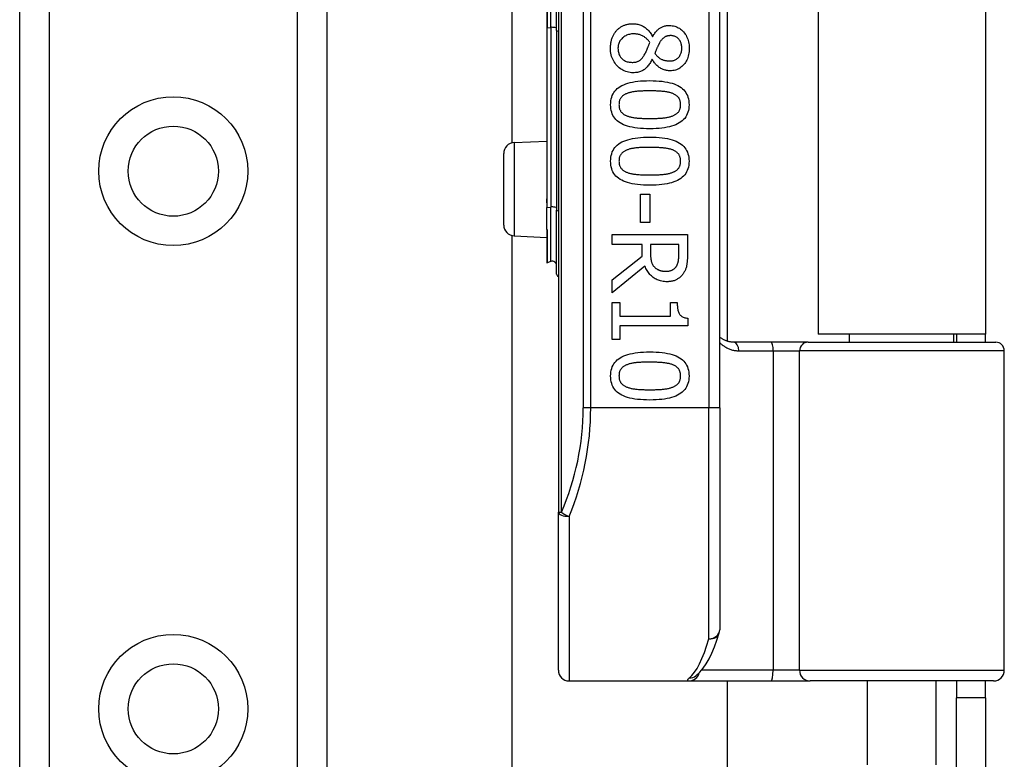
# Model space of a CAD drawing. Header units: inches. Extents: x 3 to 112, y 6 to 61.
# Tile 50 of 68: x 21.5 to 23.3, y 37.53 to 38.88. Entities that reach past the tile are written whole.
import ezdxf

# ---------------------------------------------------------------- set-up
doc = ezdxf.new("R2010")
doc.units = ezdxf.units.IN
doc.header["$MEASUREMENT"] = 0
doc.layers.add('Visible Edges(ANSI)', color=7, linetype='Continuous', lineweight=25)
doc.layers.add('Visible Tangent Edges(ANSI)', color=7, linetype='Continuous', lineweight=25)

msp = doc.modelspace()

# ---------------------------------------------------------------- linework, layer by layer
at = {"layer": 'Visible Edges(ANSI)'}
for p, q in [((21.4991, 14.6158), (21.4991, 41.9246)), ((22.0611, 41.9246), (22.0611, 14.6158)), ((22.4846, 39.8627), (22.4846, 37.9806)), ((22.7798, 38.1717), (22.7798, 39.6717)), ((22.7936, 39.5497), (22.7936, 38.2936)), ((22.9601, 39.5372), (22.9601, 38.3062)), ((23.2661, 39.5372), (23.2661, 38.3062)), ((22.3999, 38.6566), (22.3999, 39.1867)), ((22.4634, 38.9758), (22.4634, 38.8675)), ((22.4813, 38.8623), (22.4813, 38.981)), ((22.4634, 38.8675), (22.4634, 38.5571)), ((22.4813, 38.8623), (22.4813, 38.5334)), ((22.6567, 38.8515), (22.6573, 38.8515)), ((22.6565, 38.8095), (22.6559, 38.8095)), ((22.4037, 38.6571), (22.4634, 38.6597)), ((22.3846, 38.5062), (22.3846, 38.6371)), ((22.4634, 38.5571), (22.4634, 38.5468)), ((22.6351, 38.563), (22.6518, 38.563)), ((22.6351, 38.5109), (22.6351, 38.563)), ((22.6518, 38.563), (22.6518, 38.5109)), ((22.4634, 38.5468), (22.4634, 38.5385)), ((22.4634, 38.4987), (22.4634, 38.5385)), ((22.4813, 38.4161), (22.4813, 38.5334)), ((22.4634, 38.4987), (22.4634, 38.4986)), ((22.4634, 38.4986), (22.4634, 38.4979)), ((22.6518, 38.5109), (22.6351, 38.5109)), ((22.3999, 18.0536), (22.3999, 38.4867)), ((22.4037, 38.4862), (22.4634, 38.4836)), ((22.4634, 38.4979), (22.4634, 38.4372)), ((22.5831, 38.4887), (22.7209, 38.4887)), ((22.5831, 38.4704), (22.5831, 38.4887)), ((22.7209, 38.4887), (22.7209, 38.4532)), ((22.638, 38.4704), (22.5831, 38.4704)), ((22.638, 38.4494), (22.638, 38.4704)), ((22.7051, 38.4704), (22.6533, 38.4704)), ((22.6533, 38.4704), (22.6533, 38.4543)), ((22.7051, 38.4522), (22.7051, 38.4704)), ((22.5831, 38.4058), (22.638, 38.4494)), ((22.4708, 38.4394), (22.4639, 38.4369)), ((22.6431, 38.4311), (22.5831, 38.382)), ((22.5831, 38.382), (22.5831, 38.4058)), ((22.5831, 38.3642), (22.5972, 38.3642)), ((22.5831, 38.2969), (22.5831, 38.3642)), ((22.5972, 38.3642), (22.5972, 38.3392)), ((22.6896, 38.3642), (22.7022, 38.3642)), ((22.6896, 38.3392), (22.6896, 38.3642)), ((22.5972, 38.3392), (22.6896, 38.3392)), ((22.5972, 38.3214), (22.5972, 38.2969)), ((22.7214, 38.3214), (22.5972, 38.3214)), ((22.7214, 38.3357), (22.7214, 38.3214)), ((23.2661, 38.3062), (22.9601, 38.3062)), ((23.0176, 38.2917), (23.0176, 38.3062)), ((23.2085, 38.2917), (23.2085, 38.3062)), ((23.2131, 38.3062), (23.2131, 38.2917)), ((23.2661, 38.2917), (23.2661, 38.3062)), ((22.5972, 38.2969), (22.5831, 38.2969)), ((22.8741, 38.2917), (22.8056, 38.2917)), ((22.9416, 38.2917), (22.8741, 38.2917)), ((22.9416, 38.2917), (23.2848, 38.2917)), ((23.3006, 37.6913), (23.3006, 38.276)), ((22.7798, 38.1717), (22.7798, 37.7654)), ((22.4846, 37.6913), (22.4846, 37.9806)), ((22.5043, 37.6717), (22.7237, 37.6717)), ((22.7237, 37.6717), (22.8732, 37.6717)), ((22.736, 37.6807), (22.7364, 37.6811)), ((22.7936, 37.6717), (22.7936, 18.8687)), ((22.8732, 37.6717), (22.9455, 37.6717)), ((23.2809, 37.6717), (22.9455, 37.6717)), ((23.0501, 37.5181), (23.0501, 37.6717)), ((23.1761, 37.5181), (23.1761, 37.6717)), ((23.2131, 37.6717), (23.2131, 37.6407)), ((23.2661, 37.6407), (23.2661, 37.6717)), ((23.2131, 37.3287), (23.2131, 37.6407)), ((23.2661, 37.6407), (23.2131, 37.6407)), ((23.2661, 37.6407), (23.2661, 37.3287))]:
    msp.add_line(p, q, dxfattribs=at)
at = {"layer": 'Visible Edges(ANSI)', "flags": 128}
for points in [[(22.58, 38.8299), (22.58, 38.8316), (22.5801, 38.8333), (22.5802, 38.8349), (22.5804, 38.8366), (22.5805, 38.8382), (22.5808, 38.8397), (22.5811, 38.8413), (22.5814, 38.8428), (22.5817, 38.8443), (22.5821, 38.8458), (22.5826, 38.8472), (22.5831, 38.8486), (22.5836, 38.85), (22.5842, 38.8514), (22.5848, 38.8527), (22.5854, 38.854), (22.5861, 38.8552), (22.5868, 38.8564), (22.5876, 38.8576), (22.5883, 38.8588), (22.5892, 38.8599), (22.59, 38.8609), (22.5909, 38.862), (22.5919, 38.863)], [(22.5919, 38.863), (22.5928, 38.8639), (22.5938, 38.8648), (22.5948, 38.8657), (22.5958, 38.8665), (22.5969, 38.8673), (22.5979, 38.8681), (22.599, 38.8688), (22.6002, 38.8695), (22.6014, 38.8701), (22.6026, 38.8707), (22.6038, 38.8713), (22.605, 38.8718), (22.6063, 38.8723), (22.6076, 38.8727), (22.6089, 38.8731), (22.6102, 38.8735), (22.6115, 38.8738), (22.6129, 38.8741), (22.6142, 38.8743), (22.6156, 38.8745), (22.617, 38.8746), (22.6184, 38.8747), (22.6198, 38.8748), (22.6212, 38.8748)], [(22.6212, 38.8748), (22.6231, 38.8748), (22.6249, 38.8746), (22.6267, 38.8744), (22.6285, 38.8741), (22.6302, 38.8738), (22.6319, 38.8733), (22.6336, 38.8728), (22.6353, 38.8722), (22.637, 38.8715), (22.6386, 38.8707), (22.6402, 38.8698), (22.6418, 38.8688), (22.6433, 38.8678), (22.6448, 38.8667), (22.6462, 38.8655), (22.6476, 38.8643), (22.6489, 38.8629), (22.6502, 38.8615), (22.6514, 38.86), (22.6526, 38.8585), (22.6537, 38.8568), (22.6548, 38.8551), (22.6558, 38.8533), (22.6567, 38.8515)], [(22.6573, 38.8515), (22.6583, 38.8531), (22.6593, 38.8547), (22.6603, 38.8562), (22.6614, 38.8577), (22.6624, 38.859), (22.6635, 38.8603), (22.6646, 38.8615), (22.6657, 38.8627), (22.6668, 38.8638), (22.6679, 38.8648), (22.6691, 38.8657), (22.6702, 38.8665), (22.6714, 38.8673), (22.6727, 38.8681), (22.674, 38.8687), (22.6753, 38.8693), (22.6767, 38.8698), (22.6781, 38.8702), (22.6796, 38.8706), (22.6812, 38.8709), (22.6827, 38.8712), (22.6844, 38.8713), (22.686, 38.8714), (22.6878, 38.8715)], [(22.6878, 38.8715), (22.6903, 38.8714), (22.6928, 38.8711), (22.6952, 38.8707), (22.6975, 38.8702), (22.6998, 38.8694), (22.702, 38.8685), (22.7041, 38.8675), (22.7062, 38.8663), (22.7082, 38.8649), (22.7101, 38.8633), (22.7119, 38.8616), (22.7137, 38.8597), (22.7153, 38.8577), (22.7169, 38.8557), (22.7182, 38.8535), (22.7194, 38.8512), (22.7205, 38.8489), (22.7215, 38.8464), (22.7223, 38.8439), (22.7229, 38.8413), (22.7234, 38.8386), (22.7238, 38.8358), (22.724, 38.8329), (22.7241, 38.8299)], [(22.6226, 38.8562), (22.6205, 38.8561), (22.6185, 38.856), (22.6166, 38.8557), (22.6147, 38.8553), (22.6129, 38.8549), (22.6111, 38.8543), (22.6094, 38.8536), (22.6078, 38.8528), (22.6062, 38.8519), (22.6047, 38.8509), (22.6033, 38.8498), (22.6019, 38.8486), (22.6006, 38.8473), (22.5994, 38.846), (22.5983, 38.8446), (22.5974, 38.8432), (22.5965, 38.8417), (22.5958, 38.8401), (22.5952, 38.8385), (22.5947, 38.8369), (22.5943, 38.8352), (22.594, 38.8334), (22.5938, 38.8316), (22.5937, 38.8297)], [(22.652, 38.8404), (22.6512, 38.8417), (22.6503, 38.8429), (22.6494, 38.844), (22.6484, 38.8451), (22.6474, 38.8461), (22.6464, 38.8471), (22.6453, 38.8481), (22.6442, 38.849), (22.6431, 38.8498), (22.642, 38.8506), (22.6408, 38.8514), (22.6395, 38.8521), (22.6383, 38.8527), (22.637, 38.8533), (22.6357, 38.8539), (22.6343, 38.8544), (22.6329, 38.8548), (22.6315, 38.8551), (22.6301, 38.8555), (22.6287, 38.8557), (22.6272, 38.8559), (22.6257, 38.8561), (22.6241, 38.8561), (22.6226, 38.8562)], [(22.6434, 38.8202), (22.6437, 38.8207), (22.644, 38.8213), (22.6444, 38.8219), (22.6447, 38.8225), (22.645, 38.8232), (22.6453, 38.8239), (22.6456, 38.8246), (22.6459, 38.8253), (22.6463, 38.8261), (22.6466, 38.8269), (22.6469, 38.8277), (22.6473, 38.8286), (22.6476, 38.8295), (22.648, 38.8304), (22.6484, 38.8313), (22.6487, 38.8322), (22.6491, 38.8332), (22.6495, 38.8342), (22.6499, 38.8352), (22.6503, 38.8362), (22.6507, 38.8372), (22.6512, 38.8383), (22.6516, 38.8393), (22.652, 38.8404)], [(22.6899, 38.8529), (22.6888, 38.8529), (22.6877, 38.8528), (22.6866, 38.8527), (22.6856, 38.8526), (22.6846, 38.8524), (22.6836, 38.8521), (22.6826, 38.8518), (22.6817, 38.8515), (22.6808, 38.8511), (22.68, 38.8506), (22.6791, 38.8502), (22.6783, 38.8496), (22.6776, 38.8491), (22.6768, 38.8484), (22.676, 38.8478), (22.6753, 38.8471), (22.6745, 38.8463), (22.6738, 38.8455), (22.6731, 38.8447), (22.6724, 38.8438), (22.6718, 38.8428), (22.6711, 38.8419), (22.6704, 38.8408), (22.6698, 38.8397)], [(22.7104, 38.83), (22.7104, 38.8317), (22.7103, 38.8333), (22.7101, 38.8348), (22.7098, 38.8363), (22.7095, 38.8378), (22.7091, 38.8392), (22.7086, 38.8405), (22.708, 38.8418), (22.7073, 38.8431), (22.7066, 38.8443), (22.7058, 38.8454), (22.7049, 38.8465), (22.704, 38.8475), (22.703, 38.8485), (22.7019, 38.8493), (22.7008, 38.8501), (22.6996, 38.8507), (22.6984, 38.8513), (22.6971, 38.8518), (22.6958, 38.8522), (22.6944, 38.8525), (22.6929, 38.8527), (22.6914, 38.8529), (22.6899, 38.8529)], [(22.6216, 38.785), (22.6187, 38.7851), (22.6158, 38.7854), (22.6131, 38.7858), (22.6104, 38.7865), (22.6078, 38.7873), (22.6053, 38.7882), (22.6029, 38.7894), (22.6006, 38.7907), (22.5983, 38.7923), (22.5961, 38.794), (22.594, 38.7958), (22.592, 38.7979), (22.5901, 38.8001), (22.5883, 38.8023), (22.5867, 38.8047), (22.5853, 38.8071), (22.5841, 38.8097), (22.583, 38.8123), (22.5821, 38.815), (22.5813, 38.8178), (22.5808, 38.8207), (22.5803, 38.8237), (22.5801, 38.8268), (22.58, 38.8299)], [(22.5937, 38.8297), (22.5938, 38.8278), (22.5939, 38.826), (22.5942, 38.8242), (22.5945, 38.8225), (22.595, 38.8208), (22.5955, 38.8192), (22.5961, 38.8177), (22.5969, 38.8162), (22.5977, 38.8149), (22.5986, 38.8135), (22.5996, 38.8123), (22.6007, 38.8111), (22.6019, 38.8099), (22.6032, 38.8089), (22.6045, 38.808), (22.6059, 38.8071), (22.6074, 38.8064), (22.609, 38.8058), (22.6106, 38.8052), (22.6123, 38.8048), (22.6141, 38.8045), (22.6159, 38.8042), (22.6178, 38.8041), (22.6198, 38.804)], [(22.6698, 38.8397), (22.6695, 38.8393), (22.6692, 38.8387), (22.6689, 38.8382), (22.6686, 38.8375), (22.6683, 38.8369), (22.6679, 38.8362), (22.6676, 38.8354), (22.6672, 38.8346), (22.6668, 38.8338), (22.6664, 38.8329), (22.6659, 38.832), (22.6655, 38.831), (22.665, 38.8301), (22.6646, 38.8291), (22.6642, 38.8282), (22.6638, 38.8272), (22.6634, 38.8263), (22.6631, 38.8254), (22.6627, 38.8245), (22.6624, 38.8236), (22.662, 38.8228), (22.6617, 38.822), (22.6615, 38.8211), (22.6612, 38.8203)], [(22.6888, 38.8066), (22.6903, 38.8066), (22.6918, 38.8068), (22.6932, 38.807), (22.6946, 38.8073), (22.696, 38.8077), (22.6973, 38.8081), (22.6985, 38.8087), (22.6998, 38.8093), (22.701, 38.8101), (22.7021, 38.8109), (22.7032, 38.8118), (22.7042, 38.8128), (22.7052, 38.8138), (22.7061, 38.815), (22.707, 38.8162), (22.7077, 38.8175), (22.7083, 38.8188), (22.7089, 38.8202), (22.7094, 38.8217), (22.7098, 38.8232), (22.7101, 38.8248), (22.7103, 38.8265), (22.7104, 38.8282), (22.7104, 38.83)], [(22.7241, 38.8299), (22.724, 38.8268), (22.7238, 38.8239), (22.7234, 38.821), (22.723, 38.8182), (22.7224, 38.8156), (22.7216, 38.813), (22.7207, 38.8106), (22.7197, 38.8082), (22.7185, 38.806), (22.7172, 38.8038), (22.7158, 38.8018), (22.7142, 38.7998), (22.7126, 38.798), (22.7108, 38.7964), (22.709, 38.7949), (22.7071, 38.7935), (22.7051, 38.7924), (22.703, 38.7913), (22.7009, 38.7905), (22.6987, 38.7898), (22.6964, 38.7892), (22.694, 38.7888), (22.6915, 38.7886), (22.689, 38.7885)], [(22.6198, 38.804), (22.6212, 38.804), (22.6225, 38.8041), (22.6238, 38.8042), (22.625, 38.8044), (22.6262, 38.8046), (22.6274, 38.8049), (22.6285, 38.8052), (22.6295, 38.8055), (22.6305, 38.8059), (22.6315, 38.8063), (22.6324, 38.8068), (22.6333, 38.8074), (22.6341, 38.808), (22.635, 38.8087), (22.6358, 38.8094), (22.6366, 38.8103), (22.6375, 38.8112), (22.6383, 38.8123), (22.6392, 38.8134), (22.64, 38.8146), (22.6409, 38.8158), (22.6417, 38.8172), (22.6426, 38.8187), (22.6434, 38.8202)], [(22.6559, 38.8095), (22.655, 38.8075), (22.654, 38.8056), (22.653, 38.8038), (22.652, 38.8021), (22.6509, 38.8005), (22.6497, 38.7989), (22.6486, 38.7974), (22.6474, 38.796), (22.6462, 38.7947), (22.6449, 38.7935), (22.6436, 38.7923), (22.6423, 38.7912), (22.641, 38.7902), (22.6395, 38.7893), (22.638, 38.7885), (22.6364, 38.7878), (22.6348, 38.7871), (22.6331, 38.7866), (22.6313, 38.7861), (22.6295, 38.7857), (22.6276, 38.7854), (22.6257, 38.7852), (22.6236, 38.7851), (22.6216, 38.785)], [(22.689, 38.7885), (22.6875, 38.7885), (22.6859, 38.7886), (22.6844, 38.7888), (22.6828, 38.7891), (22.6813, 38.7894), (22.6798, 38.7898), (22.6783, 38.7903), (22.6767, 38.7909), (22.6752, 38.7915), (22.6737, 38.7923), (22.6722, 38.793), (22.6707, 38.7939), (22.6692, 38.7948), (22.6678, 38.7958), (22.6664, 38.7969), (22.6651, 38.798), (22.6638, 38.7992), (22.6626, 38.8005), (22.6615, 38.8018), (22.6604, 38.8032), (22.6593, 38.8047), (22.6583, 38.8062), (22.6574, 38.8078), (22.6565, 38.8095)], [(22.6612, 38.8203), (22.6622, 38.819), (22.6633, 38.8178), (22.6643, 38.8166), (22.6653, 38.8155), (22.6664, 38.8145), (22.6674, 38.8136), (22.6685, 38.8127), (22.6696, 38.8119), (22.6706, 38.8112), (22.6717, 38.8105), (22.6728, 38.8099), (22.6739, 38.8094), (22.675, 38.809), (22.6761, 38.8086), (22.6772, 38.8082), (22.6784, 38.8079), (22.6796, 38.8076), (22.6809, 38.8073), (22.6821, 38.8071), (22.6834, 38.8069), (22.6847, 38.8068), (22.686, 38.8067), (22.6874, 38.8066), (22.6888, 38.8066)], [(22.5802, 38.7264), (22.5804, 38.7301), (22.5807, 38.7337), (22.5813, 38.737), (22.5822, 38.7402), (22.5833, 38.7433), (22.5847, 38.7462), (22.5863, 38.7489), (22.5881, 38.7514), (22.5902, 38.7538), (22.5925, 38.756), (22.5951, 38.758), (22.5979, 38.7599), (22.601, 38.7616), (22.6044, 38.7631), (22.6079, 38.7645), (22.6118, 38.7658), (22.6159, 38.7669), (22.6203, 38.7679), (22.6249, 38.7687), (22.6298, 38.7693), (22.6349, 38.7699), (22.6403, 38.7702), (22.646, 38.7704), (22.6519, 38.7705)], [(22.6519, 38.7705), (22.658, 38.7704), (22.6638, 38.7702), (22.6693, 38.7698), (22.6746, 38.7693), (22.6795, 38.7686), (22.6842, 38.7678), (22.6886, 38.7668), (22.6927, 38.7657), (22.6966, 38.7645), (22.7002, 38.763), (22.7035, 38.7615), (22.7065, 38.7597), (22.7092, 38.7579), (22.7117, 38.7558), (22.714, 38.7536), (22.7161, 38.7512), (22.7179, 38.7487), (22.7194, 38.746), (22.7207, 38.7432), (22.7218, 38.7401), (22.7226, 38.737), (22.7232, 38.7336), (22.7236, 38.7301), (22.7237, 38.7264)], [(22.6519, 38.7518), (22.6495, 38.7517), (22.6472, 38.7517), (22.645, 38.7517), (22.6428, 38.7517), (22.6407, 38.7516), (22.6386, 38.7515), (22.6366, 38.7515), (22.6347, 38.7514), (22.6329, 38.7513), (22.6311, 38.7511), (22.6293, 38.751), (22.6277, 38.7509), (22.6261, 38.7507), (22.6245, 38.7505), (22.623, 38.7503), (22.6215, 38.75), (22.62, 38.7498), (22.6185, 38.7495), (22.6171, 38.7491), (22.6157, 38.7488), (22.6143, 38.7484), (22.613, 38.748), (22.6117, 38.7475), (22.6104, 38.7471)], [(22.6939, 38.747), (22.6927, 38.7474), (22.6915, 38.7478), (22.6902, 38.7482), (22.6888, 38.7486), (22.6874, 38.749), (22.686, 38.7493), (22.6845, 38.7496), (22.6829, 38.7499), (22.6813, 38.7501), (22.6796, 38.7504), (22.6779, 38.7506), (22.6762, 38.7508), (22.6744, 38.7509), (22.6725, 38.7511), (22.6706, 38.7512), (22.6687, 38.7513), (22.6667, 38.7514), (22.6647, 38.7515), (22.6627, 38.7516), (22.6606, 38.7516), (22.6585, 38.7517), (22.6564, 38.7517), (22.6542, 38.7517), (22.6519, 38.7518)], [(22.6104, 38.7471), (22.6092, 38.7466), (22.6081, 38.7461), (22.607, 38.7456), (22.606, 38.745), (22.605, 38.7444), (22.6041, 38.7438), (22.6032, 38.7432), (22.6023, 38.7425), (22.6015, 38.7418), (22.6008, 38.741), (22.6001, 38.7402), (22.5994, 38.7394), (22.5988, 38.7386), (22.5982, 38.7377), (22.5977, 38.7367), (22.5972, 38.7358), (22.5968, 38.7347), (22.5965, 38.7337), (22.5962, 38.7326), (22.596, 38.7314), (22.5958, 38.7302), (22.5956, 38.729), (22.5956, 38.7277), (22.5955, 38.7264)], [(22.7084, 38.7264), (22.7084, 38.7277), (22.7083, 38.7289), (22.7082, 38.7301), (22.708, 38.7312), (22.7078, 38.7324), (22.7075, 38.7334), (22.7072, 38.7345), (22.7068, 38.7355), (22.7064, 38.7364), (22.7059, 38.7374), (22.7054, 38.7382), (22.7048, 38.7391), (22.7042, 38.7399), (22.7035, 38.7407), (22.7028, 38.7414), (22.702, 38.7422), (22.7011, 38.7429), (22.7003, 38.7435), (22.6993, 38.7442), (22.6983, 38.7448), (22.6973, 38.7454), (22.6962, 38.7459), (22.6951, 38.7465), (22.6939, 38.747)], [(22.652, 38.6824), (22.646, 38.6825), (22.6402, 38.6827), (22.6347, 38.6831), (22.6295, 38.6836), (22.6246, 38.6843), (22.6199, 38.6851), (22.6155, 38.6861), (22.6114, 38.6872), (22.6075, 38.6885), (22.6039, 38.6899), (22.6006, 38.6915), (22.5976, 38.6932), (22.5948, 38.6951), (22.5923, 38.6971), (22.59, 38.6993), (22.588, 38.7017), (22.5861, 38.7042), (22.5846, 38.7069), (22.5833, 38.7097), (22.5822, 38.7127), (22.5813, 38.7159), (22.5807, 38.7193), (22.5804, 38.7227), (22.5802, 38.7264)], [(22.5955, 38.7264), (22.5956, 38.7252), (22.5956, 38.724), (22.5958, 38.7228), (22.5959, 38.7216), (22.5962, 38.7205), (22.5964, 38.7195), (22.5968, 38.7184), (22.5971, 38.7175), (22.5976, 38.7165), (22.5981, 38.7156), (22.5986, 38.7147), (22.5992, 38.7138), (22.5998, 38.713), (22.6005, 38.7123), (22.6012, 38.7115), (22.602, 38.7108), (22.6028, 38.7101), (22.6037, 38.7094), (22.6046, 38.7088), (22.6056, 38.7082), (22.6066, 38.7076), (22.6077, 38.7071), (22.6089, 38.7066), (22.6101, 38.7061)], [(22.7237, 38.7264), (22.7236, 38.7227), (22.7232, 38.7192), (22.7226, 38.7158), (22.7217, 38.7126), (22.7206, 38.7096), (22.7193, 38.7067), (22.7176, 38.704), (22.7158, 38.7015), (22.7137, 38.6992), (22.7113, 38.697), (22.7087, 38.6949), (22.7059, 38.6931), (22.7028, 38.6914), (22.6994, 38.6898), (22.6958, 38.6884), (22.6919, 38.6872), (22.6878, 38.686), (22.6835, 38.6851), (22.6789, 38.6843), (22.674, 38.6836), (22.6689, 38.6831), (22.6635, 38.6827), (22.6579, 38.6825), (22.652, 38.6824)], [(22.6941, 38.7062), (22.6953, 38.7067), (22.6964, 38.7072), (22.6974, 38.7077), (22.6984, 38.7083), (22.6994, 38.7089), (22.7003, 38.7095), (22.7012, 38.7102), (22.702, 38.7108), (22.7028, 38.7115), (22.7035, 38.7123), (22.7042, 38.7131), (22.7048, 38.7138), (22.7054, 38.7147), (22.7059, 38.7155), (22.7064, 38.7165), (22.7068, 38.7174), (22.7072, 38.7184), (22.7075, 38.7194), (22.7078, 38.7205), (22.708, 38.7216), (22.7082, 38.7227), (22.7083, 38.7239), (22.7084, 38.7251), (22.7084, 38.7264)], [(22.6101, 38.7061), (22.6112, 38.7056), (22.6124, 38.7052), (22.6137, 38.7048), (22.615, 38.7045), (22.6164, 38.7041), (22.6178, 38.7038), (22.6193, 38.7035), (22.6208, 38.7032), (22.6223, 38.7029), (22.624, 38.7027), (22.6256, 38.7025), (22.6274, 38.7023), (22.6291, 38.7021), (22.631, 38.7019), (22.6328, 38.7018), (22.6348, 38.7017), (22.6367, 38.7016), (22.6388, 38.7015), (22.6409, 38.7014), (22.643, 38.7013), (22.6452, 38.7012), (22.6474, 38.7012), (22.6497, 38.7012), (22.652, 38.7012)], [(22.652, 38.7012), (22.6544, 38.7012), (22.6567, 38.7012), (22.6589, 38.7012), (22.6611, 38.7013), (22.6632, 38.7014), (22.6653, 38.7015), (22.6673, 38.7016), (22.6693, 38.7017), (22.6712, 38.7018), (22.6731, 38.7019), (22.6749, 38.7021), (22.6767, 38.7023), (22.6784, 38.7025), (22.68, 38.7027), (22.6817, 38.703), (22.6832, 38.7032), (22.6848, 38.7035), (22.6862, 38.7038), (22.6877, 38.7042), (22.6891, 38.7045), (22.6904, 38.7049), (22.6917, 38.7053), (22.6929, 38.7057), (22.6941, 38.7062)], [(22.5802, 38.623), (22.5804, 38.6267), (22.5807, 38.6303), (22.5813, 38.6336), (22.5822, 38.6368), (22.5833, 38.6399), (22.5847, 38.6428), (22.5863, 38.6455), (22.5881, 38.648), (22.5902, 38.6504), (22.5925, 38.6526), (22.5951, 38.6546), (22.5979, 38.6565), (22.601, 38.6582), (22.6044, 38.6597), (22.6079, 38.6611), (22.6118, 38.6624), (22.6159, 38.6635), (22.6203, 38.6644), (22.6249, 38.6653), (22.6298, 38.6659), (22.6349, 38.6664), (22.6403, 38.6668), (22.646, 38.667), (22.6519, 38.6671)], [(22.6519, 38.6671), (22.658, 38.667), (22.6638, 38.6668), (22.6693, 38.6664), (22.6746, 38.6659), (22.6795, 38.6652), (22.6842, 38.6644), (22.6886, 38.6634), (22.6927, 38.6623), (22.6966, 38.6611), (22.7002, 38.6596), (22.7035, 38.6581), (22.7065, 38.6563), (22.7092, 38.6545), (22.7117, 38.6524), (22.714, 38.6502), (22.7161, 38.6478), (22.7179, 38.6453), (22.7194, 38.6426), (22.7207, 38.6398), (22.7218, 38.6367), (22.7226, 38.6335), (22.7232, 38.6302), (22.7236, 38.6267), (22.7237, 38.623)], [(22.6104, 38.6437), (22.6092, 38.6432), (22.6081, 38.6427), (22.607, 38.6422), (22.606, 38.6416), (22.605, 38.641), (22.6041, 38.6404), (22.6032, 38.6398), (22.6023, 38.6391), (22.6015, 38.6384), (22.6008, 38.6376), (22.6001, 38.6368), (22.5994, 38.636), (22.5988, 38.6352), (22.5982, 38.6343), (22.5977, 38.6333), (22.5972, 38.6324), (22.5968, 38.6313), (22.5965, 38.6303), (22.5962, 38.6292), (22.596, 38.628), (22.5958, 38.6268), (22.5956, 38.6256), (22.5956, 38.6243), (22.5955, 38.623)], [(22.6519, 38.6484), (22.6495, 38.6483), (22.6472, 38.6483), (22.645, 38.6483), (22.6428, 38.6483), (22.6407, 38.6482), (22.6386, 38.6481), (22.6366, 38.6481), (22.6347, 38.648), (22.6329, 38.6479), (22.6311, 38.6477), (22.6293, 38.6476), (22.6277, 38.6475), (22.6261, 38.6473), (22.6245, 38.6471), (22.623, 38.6469), (22.6215, 38.6466), (22.62, 38.6464), (22.6185, 38.6461), (22.6171, 38.6457), (22.6157, 38.6454), (22.6143, 38.645), (22.613, 38.6446), (22.6117, 38.6441), (22.6104, 38.6437)], [(22.6939, 38.6436), (22.6927, 38.644), (22.6915, 38.6444), (22.6902, 38.6448), (22.6888, 38.6452), (22.6874, 38.6456), (22.686, 38.6459), (22.6845, 38.6462), (22.6829, 38.6465), (22.6813, 38.6467), (22.6796, 38.647), (22.6779, 38.6472), (22.6762, 38.6473), (22.6744, 38.6475), (22.6725, 38.6477), (22.6706, 38.6478), (22.6687, 38.6479), (22.6667, 38.648), (22.6647, 38.6481), (22.6627, 38.6482), (22.6606, 38.6482), (22.6585, 38.6483), (22.6564, 38.6483), (22.6542, 38.6483), (22.6519, 38.6484)], [(22.7084, 38.623), (22.7084, 38.6243), (22.7083, 38.6255), (22.7082, 38.6267), (22.708, 38.6278), (22.7078, 38.629), (22.7075, 38.63), (22.7072, 38.6311), (22.7068, 38.6321), (22.7064, 38.633), (22.7059, 38.6339), (22.7054, 38.6348), (22.7048, 38.6357), (22.7042, 38.6365), (22.7035, 38.6373), (22.7028, 38.638), (22.702, 38.6388), (22.7011, 38.6395), (22.7003, 38.6401), (22.6993, 38.6408), (22.6983, 38.6414), (22.6973, 38.642), (22.6962, 38.6425), (22.6951, 38.6431), (22.6939, 38.6436)], [(22.652, 38.579), (22.646, 38.5791), (22.6402, 38.5793), (22.6347, 38.5797), (22.6295, 38.5802), (22.6246, 38.5809), (22.6199, 38.5817), (22.6155, 38.5827), (22.6114, 38.5838), (22.6075, 38.5851), (22.6039, 38.5865), (22.6006, 38.5881), (22.5976, 38.5898), (22.5948, 38.5917), (22.5923, 38.5937), (22.59, 38.5959), (22.588, 38.5983), (22.5861, 38.6008), (22.5846, 38.6035), (22.5833, 38.6063), (22.5822, 38.6093), (22.5813, 38.6125), (22.5807, 38.6158), (22.5804, 38.6193), (22.5802, 38.623)], [(22.5955, 38.623), (22.5956, 38.6218), (22.5956, 38.6205), (22.5958, 38.6194), (22.5959, 38.6182), (22.5962, 38.6171), (22.5964, 38.6161), (22.5968, 38.615), (22.5971, 38.614), (22.5976, 38.6131), (22.5981, 38.6122), (22.5986, 38.6113), (22.5992, 38.6104), (22.5998, 38.6096), (22.6005, 38.6088), (22.6012, 38.6081), (22.602, 38.6074), (22.6028, 38.6067), (22.6037, 38.606), (22.6046, 38.6054), (22.6056, 38.6048), (22.6066, 38.6042), (22.6077, 38.6037), (22.6089, 38.6032), (22.6101, 38.6027)], [(22.7237, 38.623), (22.7236, 38.6193), (22.7232, 38.6158), (22.7226, 38.6124), (22.7217, 38.6092), (22.7206, 38.6062), (22.7193, 38.6033), (22.7176, 38.6006), (22.7158, 38.5981), (22.7137, 38.5958), (22.7113, 38.5936), (22.7087, 38.5915), (22.7059, 38.5897), (22.7028, 38.588), (22.6994, 38.5864), (22.6958, 38.585), (22.6919, 38.5837), (22.6878, 38.5826), (22.6835, 38.5817), (22.6789, 38.5809), (22.674, 38.5802), (22.6689, 38.5797), (22.6635, 38.5793), (22.6579, 38.5791), (22.652, 38.579)], [(22.6941, 38.6028), (22.6953, 38.6033), (22.6964, 38.6038), (22.6974, 38.6043), (22.6984, 38.6049), (22.6994, 38.6055), (22.7003, 38.6061), (22.7012, 38.6068), (22.702, 38.6074), (22.7028, 38.6081), (22.7035, 38.6089), (22.7042, 38.6096), (22.7048, 38.6104), (22.7054, 38.6113), (22.7059, 38.6121), (22.7064, 38.6131), (22.7068, 38.614), (22.7072, 38.615), (22.7075, 38.616), (22.7078, 38.6171), (22.708, 38.6182), (22.7082, 38.6193), (22.7083, 38.6205), (22.7084, 38.6217), (22.7084, 38.623)], [(22.6101, 38.6027), (22.6112, 38.6022), (22.6124, 38.6018), (22.6137, 38.6014), (22.615, 38.6011), (22.6164, 38.6007), (22.6178, 38.6004), (22.6193, 38.6001), (22.6208, 38.5998), (22.6223, 38.5995), (22.624, 38.5993), (22.6256, 38.5991), (22.6274, 38.5989), (22.6291, 38.5987), (22.631, 38.5985), (22.6328, 38.5984), (22.6348, 38.5983), (22.6367, 38.5982), (22.6388, 38.598), (22.6409, 38.598), (22.643, 38.5979), (22.6452, 38.5978), (22.6474, 38.5978), (22.6497, 38.5978), (22.652, 38.5978)], [(22.652, 38.5978), (22.6544, 38.5978), (22.6567, 38.5978), (22.6589, 38.5978), (22.6611, 38.5979), (22.6632, 38.598), (22.6653, 38.598), (22.6673, 38.5982), (22.6693, 38.5983), (22.6712, 38.5984), (22.6731, 38.5985), (22.6749, 38.5987), (22.6767, 38.5989), (22.6784, 38.5991), (22.68, 38.5993), (22.6817, 38.5995), (22.6832, 38.5998), (22.6848, 38.6001), (22.6862, 38.6004), (22.6877, 38.6008), (22.6891, 38.6011), (22.6904, 38.6015), (22.6917, 38.6019), (22.6929, 38.6023), (22.6941, 38.6028)], [(22.6533, 38.4543), (22.6533, 38.453), (22.6533, 38.4517), (22.6534, 38.4504), (22.6534, 38.4492), (22.6535, 38.448), (22.6536, 38.4468), (22.6537, 38.4456), (22.6539, 38.4444), (22.6541, 38.4433), (22.6542, 38.4422), (22.6544, 38.4411), (22.6547, 38.44), (22.6549, 38.439), (22.6552, 38.438), (22.6555, 38.437), (22.6559, 38.4361), (22.6563, 38.4351), (22.6568, 38.4342), (22.6573, 38.4333), (22.6578, 38.4325), (22.6584, 38.4317), (22.659, 38.4309), (22.6597, 38.4301), (22.6604, 38.4294)], [(22.7004, 38.4303), (22.7008, 38.4309), (22.7012, 38.4316), (22.7016, 38.4323), (22.7019, 38.433), (22.7023, 38.4338), (22.7026, 38.4345), (22.7029, 38.4353), (22.7031, 38.4361), (22.7034, 38.4369), (22.7036, 38.4377), (22.7038, 38.4385), (22.704, 38.4394), (22.7042, 38.4403), (22.7043, 38.4412), (22.7045, 38.4421), (22.7046, 38.4431), (22.7047, 38.4441), (22.7048, 38.4452), (22.7049, 38.4462), (22.705, 38.4474), (22.705, 38.4485), (22.705, 38.4497), (22.7051, 38.4509), (22.7051, 38.4522)], [(22.7209, 38.4532), (22.7209, 38.4512), (22.7209, 38.4493), (22.7209, 38.4475), (22.7208, 38.4457), (22.7207, 38.444), (22.7206, 38.4423), (22.7205, 38.4407), (22.7204, 38.4391), (22.7202, 38.4376), (22.72, 38.4361), (22.7199, 38.4347), (22.7197, 38.4333), (22.7194, 38.432), (22.7191, 38.4307), (22.7188, 38.4294), (22.7184, 38.4281), (22.718, 38.4268), (22.7175, 38.4255), (22.717, 38.4243), (22.7164, 38.423), (22.7158, 38.4218), (22.7151, 38.4205), (22.7144, 38.4193), (22.7137, 38.4181)], [(22.6835, 38.4025), (22.681, 38.4025), (22.6786, 38.4027), (22.6763, 38.4029), (22.674, 38.4033), (22.6718, 38.4038), (22.6697, 38.4044), (22.6676, 38.4051), (22.6656, 38.4059), (22.6636, 38.4068), (22.6618, 38.4078), (22.66, 38.4089), (22.6582, 38.4102), (22.6566, 38.4115), (22.655, 38.4129), (22.6535, 38.4144), (22.652, 38.4159), (22.6506, 38.4175), (22.6493, 38.4192), (22.6481, 38.421), (22.647, 38.4229), (22.6459, 38.4248), (22.6449, 38.4268), (22.644, 38.4289), (22.6431, 38.4311)], [(22.6604, 38.4294), (22.6611, 38.4287), (22.6617, 38.4281), (22.6624, 38.4275), (22.6631, 38.4269), (22.6638, 38.4264), (22.6646, 38.4259), (22.6654, 38.4254), (22.6662, 38.425), (22.667, 38.4245), (22.6678, 38.4242), (22.6687, 38.4238), (22.6696, 38.4235), (22.6705, 38.4232), (22.6714, 38.4229), (22.6724, 38.4226), (22.6733, 38.4224), (22.6743, 38.4222), (22.6754, 38.422), (22.6764, 38.4219), (22.6775, 38.4218), (22.6786, 38.4217), (22.6797, 38.4216), (22.6809, 38.4216), (22.6821, 38.4216)], [(22.6821, 38.4216), (22.6831, 38.4216), (22.684, 38.4216), (22.685, 38.4217), (22.6859, 38.4218), (22.6869, 38.4219), (22.6878, 38.4221), (22.6886, 38.4223), (22.6895, 38.4225), (22.6903, 38.4228), (22.6912, 38.423), (22.692, 38.4233), (22.6927, 38.4237), (22.6935, 38.4241), (22.6942, 38.4245), (22.695, 38.4249), (22.6956, 38.4254), (22.6963, 38.4259), (22.697, 38.4264), (22.6976, 38.427), (22.6982, 38.4276), (22.6988, 38.4282), (22.6993, 38.4288), (22.6999, 38.4295), (22.7004, 38.4303)], [(22.7137, 38.4181), (22.7129, 38.4169), (22.712, 38.4158), (22.7112, 38.4147), (22.7103, 38.4136), (22.7093, 38.4126), (22.7083, 38.4116), (22.7073, 38.4107), (22.7063, 38.4098), (22.7052, 38.4089), (22.704, 38.4081), (22.7029, 38.4074), (22.7017, 38.4067), (22.7004, 38.406), (22.6991, 38.4054), (22.6978, 38.4048), (22.6964, 38.4043), (22.695, 38.4039), (22.6935, 38.4035), (22.6919, 38.4032), (22.6904, 38.4029), (22.6887, 38.4027), (22.687, 38.4026), (22.6853, 38.4025), (22.6835, 38.4025)], [(22.7022, 38.3642), (22.7022, 38.3619), (22.7023, 38.3596), (22.7024, 38.3575), (22.7026, 38.3555), (22.7029, 38.3536), (22.7032, 38.3519), (22.7035, 38.3502), (22.704, 38.3486), (22.7044, 38.3471), (22.705, 38.3457), (22.7056, 38.3445), (22.7062, 38.3433), (22.7069, 38.3422), (22.7077, 38.3412), (22.7087, 38.3403), (22.7097, 38.3395), (22.7108, 38.3387), (22.712, 38.338), (22.7133, 38.3374), (22.7147, 38.3369), (22.7162, 38.3365), (22.7179, 38.3362), (22.7196, 38.3359), (22.7214, 38.3357)], [(22.8056, 38.2917), (22.8044, 38.2918), (22.8032, 38.2918), (22.8019, 38.2919), (22.8007, 38.292), (22.7995, 38.2922), (22.7983, 38.2924), (22.7972, 38.2926), (22.796, 38.2929), (22.7949, 38.2932), (22.7937, 38.2936), (22.7926, 38.2939), (22.7916, 38.2943), (22.7905, 38.2948), (22.7894, 38.2952), (22.7884, 38.2957), (22.7874, 38.2962), (22.7864, 38.2968), (22.7854, 38.2973), (22.7844, 38.2979), (22.7835, 38.2986), (22.7825, 38.2992), (22.7816, 38.2999), (22.7807, 38.3006), (22.7798, 38.3013)], [(22.5802, 38.2298), (22.5804, 38.2335), (22.5807, 38.2371), (22.5813, 38.2405), (22.5822, 38.2437), (22.5833, 38.2467), (22.5847, 38.2496), (22.5863, 38.2523), (22.5881, 38.2548), (22.5902, 38.2572), (22.5925, 38.2594), (22.5951, 38.2614), (22.5979, 38.2633), (22.601, 38.265), (22.6044, 38.2665), (22.6079, 38.2679), (22.6118, 38.2692), (22.6159, 38.2703), (22.6203, 38.2713), (22.6249, 38.2721), (22.6298, 38.2728), (22.6349, 38.2733), (22.6403, 38.2736), (22.646, 38.2739), (22.6519, 38.2739)], [(22.6519, 38.2739), (22.658, 38.2739), (22.6638, 38.2736), (22.6693, 38.2733), (22.6746, 38.2727), (22.6795, 38.2721), (22.6842, 38.2712), (22.6886, 38.2703), (22.6927, 38.2692), (22.6966, 38.2679), (22.7002, 38.2665), (22.7035, 38.2649), (22.7065, 38.2632), (22.7092, 38.2613), (22.7117, 38.2592), (22.714, 38.257), (22.7161, 38.2547), (22.7179, 38.2521), (22.7194, 38.2494), (22.7207, 38.2466), (22.7218, 38.2436), (22.7226, 38.2404), (22.7232, 38.237), (22.7236, 38.2335), (22.7237, 38.2298)], [(22.6104, 38.2505), (22.6092, 38.25), (22.6081, 38.2495), (22.607, 38.249), (22.606, 38.2484), (22.605, 38.2479), (22.6041, 38.2472), (22.6032, 38.2466), (22.6023, 38.2459), (22.6015, 38.2452), (22.6008, 38.2444), (22.6001, 38.2437), (22.5994, 38.2428), (22.5988, 38.242), (22.5982, 38.2411), (22.5977, 38.2402), (22.5972, 38.2392), (22.5968, 38.2382), (22.5965, 38.2371), (22.5962, 38.236), (22.596, 38.2349), (22.5958, 38.2337), (22.5956, 38.2324), (22.5956, 38.2312), (22.5955, 38.2298)], [(22.6519, 38.2552), (22.6495, 38.2552), (22.6472, 38.2552), (22.645, 38.2551), (22.6428, 38.2551), (22.6407, 38.255), (22.6386, 38.255), (22.6366, 38.2549), (22.6347, 38.2548), (22.6329, 38.2547), (22.6311, 38.2546), (22.6293, 38.2544), (22.6277, 38.2543), (22.6261, 38.2541), (22.6245, 38.2539), (22.623, 38.2537), (22.6215, 38.2535), (22.62, 38.2532), (22.6185, 38.2529), (22.6171, 38.2526), (22.6157, 38.2522), (22.6143, 38.2518), (22.613, 38.2514), (22.6117, 38.251), (22.6104, 38.2505)], [(22.6939, 38.2504), (22.6927, 38.2508), (22.6915, 38.2513), (22.6902, 38.2517), (22.6888, 38.252), (22.6874, 38.2524), (22.686, 38.2527), (22.6845, 38.253), (22.6829, 38.2533), (22.6813, 38.2536), (22.6796, 38.2538), (22.6779, 38.254), (22.6762, 38.2542), (22.6744, 38.2543), (22.6725, 38.2545), (22.6706, 38.2546), (22.6687, 38.2547), (22.6667, 38.2548), (22.6647, 38.2549), (22.6627, 38.255), (22.6606, 38.2551), (22.6585, 38.2551), (22.6564, 38.2552), (22.6542, 38.2552), (22.6519, 38.2552)], [(22.7084, 38.2298), (22.7084, 38.2311), (22.7083, 38.2323), (22.7082, 38.2335), (22.708, 38.2347), (22.7078, 38.2358), (22.7075, 38.2369), (22.7072, 38.2379), (22.7068, 38.2389), (22.7064, 38.2399), (22.7059, 38.2408), (22.7054, 38.2417), (22.7048, 38.2425), (22.7042, 38.2433), (22.7035, 38.2441), (22.7028, 38.2449), (22.702, 38.2456), (22.7011, 38.2463), (22.7003, 38.247), (22.6993, 38.2476), (22.6983, 38.2482), (22.6973, 38.2488), (22.6962, 38.2494), (22.6951, 38.2499), (22.6939, 38.2504)], [(22.652, 38.1858), (22.646, 38.1859), (22.6402, 38.1861), (22.6347, 38.1865), (22.6295, 38.187), (22.6246, 38.1877), (22.6199, 38.1885), (22.6155, 38.1895), (22.6114, 38.1906), (22.6075, 38.1919), (22.6039, 38.1933), (22.6006, 38.1949), (22.5976, 38.1966), (22.5948, 38.1985), (22.5923, 38.2005), (22.59, 38.2027), (22.588, 38.2051), (22.5861, 38.2076), (22.5846, 38.2103), (22.5833, 38.2132), (22.5822, 38.2162), (22.5813, 38.2193), (22.5807, 38.2227), (22.5804, 38.2262), (22.5802, 38.2298)], [(22.5955, 38.2298), (22.5956, 38.2286), (22.5956, 38.2274), (22.5958, 38.2262), (22.5959, 38.2251), (22.5962, 38.224), (22.5964, 38.2229), (22.5968, 38.2219), (22.5971, 38.2209), (22.5976, 38.2199), (22.5981, 38.219), (22.5986, 38.2181), (22.5992, 38.2173), (22.5998, 38.2165), (22.6005, 38.2157), (22.6012, 38.2149), (22.602, 38.2142), (22.6028, 38.2135), (22.6037, 38.2128), (22.6046, 38.2122), (22.6056, 38.2116), (22.6066, 38.211), (22.6077, 38.2105), (22.6089, 38.21), (22.6101, 38.2095)], [(22.7237, 38.2298), (22.7236, 38.2261), (22.7232, 38.2226), (22.7226, 38.2192), (22.7217, 38.2161), (22.7206, 38.213), (22.7193, 38.2102), (22.7176, 38.2075), (22.7158, 38.2049), (22.7137, 38.2026), (22.7113, 38.2004), (22.7087, 38.1984), (22.7059, 38.1965), (22.7028, 38.1948), (22.6994, 38.1932), (22.6958, 38.1918), (22.6919, 38.1906), (22.6878, 38.1895), (22.6835, 38.1885), (22.6789, 38.1877), (22.674, 38.187), (22.6689, 38.1865), (22.6635, 38.1861), (22.6579, 38.1859), (22.652, 38.1858)], [(22.6941, 38.2096), (22.6953, 38.2101), (22.6964, 38.2106), (22.6974, 38.2111), (22.6984, 38.2117), (22.6994, 38.2123), (22.7003, 38.2129), (22.7012, 38.2136), (22.702, 38.2143), (22.7028, 38.215), (22.7035, 38.2157), (22.7042, 38.2165), (22.7048, 38.2173), (22.7054, 38.2181), (22.7059, 38.219), (22.7064, 38.2199), (22.7068, 38.2208), (22.7072, 38.2218), (22.7075, 38.2228), (22.7078, 38.2239), (22.708, 38.225), (22.7082, 38.2262), (22.7083, 38.2273), (22.7084, 38.2286), (22.7084, 38.2298)], [(22.6101, 38.2095), (22.6112, 38.2091), (22.6124, 38.2087), (22.6137, 38.2083), (22.615, 38.2079), (22.6164, 38.2075), (22.6178, 38.2072), (22.6193, 38.2069), (22.6208, 38.2066), (22.6223, 38.2064), (22.624, 38.2061), (22.6256, 38.2059), (22.6274, 38.2057), (22.6291, 38.2055), (22.631, 38.2054), (22.6328, 38.2052), (22.6348, 38.2051), (22.6367, 38.205), (22.6388, 38.2049), (22.6409, 38.2048), (22.643, 38.2047), (22.6452, 38.2047), (22.6474, 38.2046), (22.6497, 38.2046), (22.652, 38.2046)], [(22.652, 38.2046), (22.6544, 38.2046), (22.6567, 38.2046), (22.6589, 38.2047), (22.6611, 38.2047), (22.6632, 38.2048), (22.6653, 38.2049), (22.6673, 38.205), (22.6693, 38.2051), (22.6712, 38.2052), (22.6731, 38.2054), (22.6749, 38.2055), (22.6767, 38.2057), (22.6784, 38.2059), (22.68, 38.2061), (22.6817, 38.2064), (22.6832, 38.2066), (22.6848, 38.2069), (22.6862, 38.2072), (22.6877, 38.2076), (22.6891, 38.2079), (22.6904, 38.2083), (22.6917, 38.2087), (22.6929, 38.2092), (22.6941, 38.2096)], [(22.7364, 37.6811), (22.7434, 37.6874), (22.7495, 37.6947), (22.7552, 37.703), (22.7604, 37.7123), (22.7654, 37.7226), (22.7701, 37.7339), (22.7746, 37.7463), (22.779, 37.7596)]]:
    msp.add_lwpolyline(points, dxfattribs=at)
at = {"layer": 'Visible Edges(ANSI)'}
for centre in [(21.7801, 38.6048), (21.7801, 37.6205)]:
    msp.add_circle(centre, 0.0825, dxfattribs=at)
for centre, radius, start, end in [((22.4046, 38.6371), 0.02, 92.5, 180), ((22.4046, 38.5062), 0.02, 180, 267.5), ((22.4638, 38.4372), 0.000394, 180, 290), ((22.4734, 38.432), 0.00787, 0, 110), ((22.4853, 38.4161), 0.00394, 180, 259.9795), ((23.2848, 38.276), 0.0157, 0, 90), ((22.7602, 37.7654), 0.0197, 342.9585, 0), ((22.5043, 37.6913), 0.0197, 180, 270), ((23.2809, 37.6913), 0.0197, 270, 0)]:
    msp.add_arc(centre, radius, start, end, dxfattribs=at)
at = {"layer": 'Visible Tangent Edges(ANSI)'}
for p, q in [((21.5529, 41.9246), (21.5529, 14.6158)), ((22.0072, 14.6158), (22.0072, 41.9246)), ((22.4903, 37.9806), (22.4903, 39.8627)), ((22.53, 39.6717), (22.53, 38.1717)), ((22.5439, 38.1717), (22.5439, 39.6717)), ((22.7602, 39.6717), (22.7602, 38.1717)), ((22.4639, 38.9759), (22.4639, 38.8674)), ((22.4708, 38.868), (22.4708, 38.9753)), ((22.4639, 38.8674), (22.4708, 38.868)), ((22.4639, 38.557), (22.4639, 38.8674)), ((22.4708, 38.868), (22.4708, 38.5391)), ((22.4037, 38.6571), (22.4037, 38.4862)), ((22.4634, 38.5385), (22.4708, 38.5391)), ((22.4708, 38.4394), (22.4708, 38.5391)), ((22.4635, 38.4986), (22.4634, 38.4987)), ((22.4639, 38.4977), (22.4639, 38.4369)), ((22.8148, 38.276), (22.8776, 38.276)), ((22.8776, 38.276), (22.9258, 38.276)), ((22.8776, 38.276), (22.8776, 37.6913)), ((23.3006, 38.276), (22.9258, 38.276)), ((22.9258, 37.6913), (22.9258, 38.276)), ((22.5439, 38.1717), (22.53, 38.1717)), ((22.7602, 38.1717), (22.5439, 38.1717)), ((22.7798, 38.1717), (22.7602, 38.1717)), ((22.7602, 37.7487), (22.7602, 38.1717)), ((22.4846, 37.9806), (22.4903, 37.9806)), ((22.5043, 37.9727), (22.5043, 37.6717)), ((22.8776, 37.6913), (22.7469, 37.6913)), ((22.9258, 37.6913), (22.8776, 37.6913)), ((22.9258, 37.6913), (23.3006, 37.6913))]:
    msp.add_line(p, q, dxfattribs=at)
at = {"layer": 'Visible Tangent Edges(ANSI)', "flags": 128}
for points in [[(22.4634, 38.5468), (22.4634, 38.5472), (22.4634, 38.5477), (22.4635, 38.5481), (22.4635, 38.5485), (22.4635, 38.5489), (22.4635, 38.5494), (22.4636, 38.5498), (22.4636, 38.5502), (22.4636, 38.5506), (22.4636, 38.551), (22.4637, 38.5515), (22.4637, 38.5519), (22.4637, 38.5523), (22.4638, 38.5527), (22.4638, 38.5532), (22.4638, 38.5536), (22.4638, 38.554), (22.4639, 38.5544), (22.4639, 38.5549), (22.4639, 38.5553), (22.4639, 38.5557), (22.4639, 38.5561), (22.4639, 38.5566), (22.4639, 38.557)], [(22.4639, 38.4977), (22.4639, 38.4978), (22.4639, 38.4978), (22.4639, 38.4979), (22.4639, 38.4979), (22.4639, 38.498), (22.4639, 38.498), (22.4639, 38.498), (22.4639, 38.4981), (22.4639, 38.4981), (22.4638, 38.4982), (22.4638, 38.4982), (22.4638, 38.4982), (22.4638, 38.4983), (22.4638, 38.4983), (22.4637, 38.4983), (22.4637, 38.4984), (22.4637, 38.4984), (22.4637, 38.4984), (22.4636, 38.4985), (22.4636, 38.4985), (22.4636, 38.4985), (22.4636, 38.4986), (22.4635, 38.4986), (22.4635, 38.4986)], [(22.7798, 38.2912), (22.781, 38.29), (22.7822, 38.2889), (22.7834, 38.2879), (22.7846, 38.2868), (22.7859, 38.2858), (22.7872, 38.2849), (22.7885, 38.284), (22.7899, 38.2831), (22.7913, 38.2823), (22.7927, 38.2815), (22.7941, 38.2808), (22.7955, 38.2801), (22.797, 38.2795), (22.7985, 38.2789), (22.8001, 38.2784), (22.8016, 38.2779), (22.8032, 38.2774), (22.8048, 38.2771), (22.8064, 38.2767), (22.808, 38.2765), (22.8097, 38.2763), (22.8114, 38.2761), (22.8131, 38.276), (22.8148, 38.276)], [(22.7244, 37.6772), (22.7238, 37.6767), (22.7233, 37.6763), (22.7229, 37.6759), (22.7225, 37.6755), (22.7221, 37.6751), (22.7218, 37.6748), (22.7215, 37.6744), (22.7213, 37.6741), (22.7211, 37.6738), (22.721, 37.6735), (22.7209, 37.6733), (22.7208, 37.673), (22.7208, 37.6728), (22.7208, 37.6726), (22.7209, 37.6724), (22.721, 37.6723), (22.7212, 37.6721), (22.7214, 37.672), (22.7217, 37.6719), (22.722, 37.6718), (22.7224, 37.6717), (22.7228, 37.6717), (22.7232, 37.6717), (22.7237, 37.6717)]]:
    msp.add_lwpolyline(points, dxfattribs=at)
at = {"layer": 'Visible Tangent Edges(ANSI)'}
for centre in [(21.7801, 38.6048), (21.7801, 37.6205)]:
    msp.add_circle(centre, 0.1363, dxfattribs=at)
msp.add_arc((22.0497, 38.1717), 0.4803, 336.5561, 0, dxfattribs=at)
for centre, major_axis, ratio, start_param, end_param in [((22.4638, 38.8675), (-0.000394, 0), 0.245714, 0, 1.919862), ((22.4734, 38.8662), (0.00787, 0), 0.245714, 0, 1.919862), ((22.4853, 38.8623), (-0.00394, 0), 0.245714, 0, 1.395906), ((22.4638, 38.5571), (-0.000394, 0), 0.245714, 0, 1.919862), ((22.4734, 38.5373), (0.00787, 0), 0.245714, 0, 1.919862), ((22.4853, 38.5334), (-0.00394, 0), 0.245714, 0, 1.395906), ((22.4634, 38.4988), (0.000276, 0.000281), 0.604942, 4.252306, 4.588732), ((22.4638, 38.4979), (-0.000394, 0), 0.548442, 0, 1.919862), ((22.8056, 38.276), (0, 0.0157), 0.580671, 4.712389, 6.283185), ((22.8741, 38.276), (0, 0.0157), 0.225879, 4.712389, 6.283185), ((22.9416, 38.276), (0, 0.0157), 0.998608, 0, 1.570796), ((22.0636, 38.1717), (0, 0.5), 0.96063, 4.303216, 4.712389), ((22.5043, 37.9806), (-0.0197, 0), 0.39785, 0, 1.570796), ((22.5043, 37.9806), (-0.0181, 0.0078), 0.369668, 0.864875, 1.72975), ((22.7602, 37.7654), (0.0197, 0), 0.845842, 4.712389, 6.283185), ((22.7602, 37.7654), (0.0188, -0.0058), 0.834757, 4.962887, 6.283185), ((22.7106, 38.1717), (0, -0.5), 0.185699, 0.148494, 0.562654), ((22.8732, 37.6913), (0, -0.0197), 0.225879, 0, 1.570796), ((22.9455, 37.6913), (0, -0.0197), 0.998608, 4.712389, 6.283185), ((22.7237, 37.6913), (0, -0.0197), 0.985236, 0, 1.320384), ((22.7244, 37.6966), (0.012, -0.0156), 0.971402, 5.610492, 6.283185)]:
    msp.add_ellipse(centre, major_axis=major_axis, ratio=ratio, start_param=start_param, end_param=end_param, dxfattribs=at)

doc.saveas('drawing.dxf')
